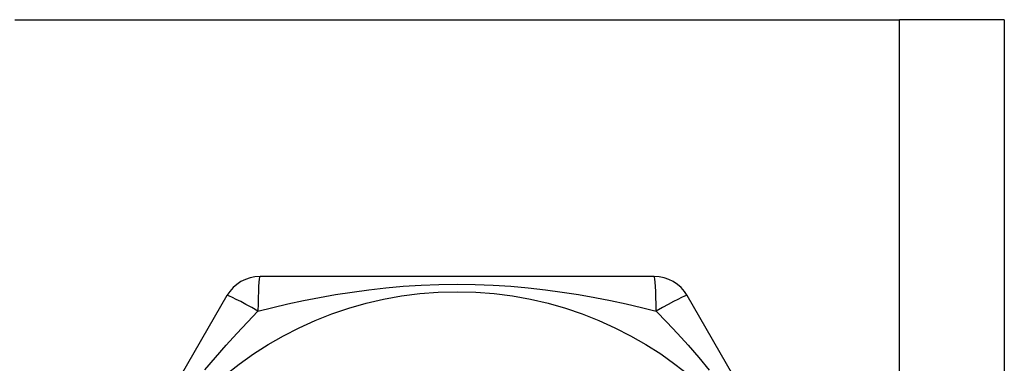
# Model space of a CAD drawing. Header units: inches. Extents: x 3.4 to 95.3, y 5.8 to 50.1.
# Tile 47 of 83: x 5.542 to 6.047, y 36.787 to 36.963. Entities that reach past the tile are written whole.
import ezdxf

# ---------------------------------------------------------------- set-up
doc = ezdxf.new("R2010")
doc.units = ezdxf.units.IN
doc.header["$MEASUREMENT"] = 0
doc.layers.add('Visible Edges(ANSI)', color=7, linetype='Continuous', lineweight=25)
doc.layers.add('Visible Tangent Edges(ANSI)', color=7, linetype='Continuous', lineweight=25)

msp = doc.modelspace()

# ---------------------------------------------------------------- linework, layer by layer
at = {"layer": 'Visible Edges(ANSI)'}
for p, q in [((5.53918, 36.96307), (5.99348, 36.96307)), ((6.04733, 36.96307), (5.99348, 36.96307)), ((6.04733, 36.96307), (6.04733, 19.57724)), ((5.86747, 36.83118), (5.66518, 36.83118)), ((5.64813, 36.82134), (5.54698, 36.64614)), ((5.98567, 36.64614), (5.88452, 36.82134))]:
    msp.add_line(p, q, dxfattribs=at)
msp.add_circle((5.76633, 36.6363), 0.18701, dxfattribs=at)
for centre, start, end in [((5.66518, 36.81149), 90, 150), ((5.86747, 36.81149), 30, 90)]:
    msp.add_arc(centre, 0.01969, start, end, dxfattribs=at)
at = {"layer": 'Visible Tangent Edges(ANSI)'}
msp.add_line((5.99348, 19.57724), (5.99348, 36.96307), dxfattribs=at)
at = {"layer": 'Visible Tangent Edges(ANSI)', "flags": 128}
for points in [[(5.66408, 36.8134), (5.67169, 36.81526), (5.67949, 36.81705), (5.68747, 36.81876), (5.69562, 36.82037), (5.70393, 36.82185), (5.71239, 36.82319), (5.72101, 36.82437), (5.7298, 36.82537), (5.73874, 36.82617), (5.74784, 36.82676), (5.75705, 36.82712), (5.76635, 36.82724), (5.77565, 36.82712), (5.78488, 36.82676), (5.79397, 36.82616), (5.8029, 36.82536), (5.81168, 36.82436), (5.82029, 36.82319), (5.82875, 36.82185), (5.83704, 36.82037), (5.84517, 36.81876), (5.85314, 36.81705), (5.86095, 36.81526), (5.86857, 36.8134)], [(5.63686, 36.78314), (5.64228, 36.78958), (5.64773, 36.79581), (5.65319, 36.80186), (5.65865, 36.80772), (5.66408, 36.81339)], [(5.86857, 36.8134), (5.87399, 36.80773), (5.87945, 36.80187), (5.88492, 36.79582), (5.89039, 36.78956), (5.89582, 36.78311)]]:
    msp.add_lwpolyline(points, dxfattribs=at)
at = {"layer": 'Visible Tangent Edges(ANSI)'}
for centre, major_axis, start_param, end_param in [((5.66518, 36.81149), (0, 0.01969), 0, 1.474012), ((5.86747, 36.81149), (0, 0.01969), 4.809173, 6.283185), ((5.66518, 36.81149), (-0.01705, 0.00984), 4.809173, 6.283185), ((5.86747, 36.81149), (0.01705, 0.00984), 0, 1.474012)]:
    msp.add_ellipse(centre, major_axis=major_axis, ratio=0.056054, start_param=start_param, end_param=end_param, dxfattribs=at)

doc.saveas('drawing.dxf')
